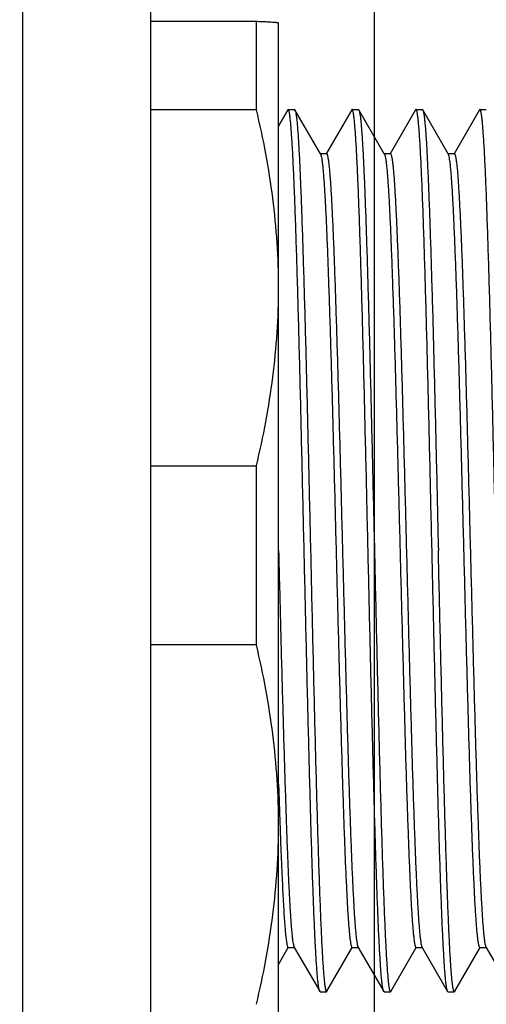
# Model space of a CAD drawing. Header units: millimetres. Extents: x 742 to 1452, y 144 to 826.
# Tile 9 of 40: x 1147 to 1154, y 185 to 200. Entities that reach past the tile are written whole.
import ezdxf
from ezdxf.enums import TextEntityAlignment as Align

# ---------------------------------------------------------------- set-up
doc = ezdxf.new("R2010")
doc.units = ezdxf.units.MM
doc.header["$LTSCALE"] = 32.67
doc.layers.get('0').update_dxf_attribs({"linetype": 'CONTINUOUS'})
doc.layers.add('00_COMPONENTS', color=7, linetype='CONTINUOUS')
doc.layers.add('51__DRAFT_DIMS', color=7, linetype='CONTINUOUS')
doc.styles.get("Standard").update_dxf_attribs({"font": 'simfang.ttf'})
doc.dimstyles.new('DIMSTYLE_2', dxfattribs={"dimtxt": 3, "dimasz": 3, "dimexe": 2.5, "dimexo": 0.5, "dimgap": 0.75, "dimtad": 1, "dimdsep": 46, "dimtxsty": 'STANDARD', "dimblk": '_FILLED', "dimblk1": '_FILLED', "dimblk2": '_FILLED', "dimcen": 0.09, "dimclrt": 3, "dimazin": 2, "dimtp": 0.3, "dimtm": 0.3, "dimtfac": 1, "dimtofl": 0, "dimtmove": 0, "dimatfit": 3, "dimldrblk": '_FILLED', "dimfxl": 1, "dimtolj": 1, "dimarcsym": 0})

# ---------------------------------------------------------------- blocks, each defined once
blk = doc.blocks.new('_FILLED')
at = {"color": 0, "linetype": 'ByBlock'}
blk.add_solid([(0, 0), (-1, 0.1667), (-1, -0.1667)], dxfattribs=at)
blk = doc.blocks.new('*D2')
at = {"layer": '51__DRAFT_DIMS', "color": 4}
for p, q in [((1057.784, 547.373), (1057.784, 575.972)), ((1152.284, 170.673), (1152.284, 575.972)), ((1057.784, 573.472), (1105.034, 573.472)), ((1152.284, 573.472), (1105.034, 573.472))]:
    blk.add_line(p, q, dxfattribs=at)
at = {"layer": '51__DRAFT_DIMS', "color": 4, "xscale": 3, "yscale": 3, "zscale": 3, "rotation": 180}
blk.add_blockref('_FILLED', (1057.784, 573.472), dxfattribs=at)
at = {"layer": '51__DRAFT_DIMS', "color": 4, "xscale": 3, "yscale": 3, "zscale": 3}
blk.add_blockref('_FILLED', (1152.284, 573.472), dxfattribs=at)
at = {"layer": '51__DRAFT_DIMS', "color": 3}
blk.add_text('94.5', height=3, dxfattribs=at).set_placement((1105.034, 574.222), align=Align.CENTER)

msp = doc.modelspace()

# ---------------------------------------------------------------- linework, layer by layer
at = {"layer": '00_COMPONENTS', "color": 7}
for p, q in [((1146.784, 171.873), (1146.784, 519.873)), ((1148.784, 171.873), (1148.784, 519.873)), ((1148.784, 200.154), (1150.437, 200.154)), ((1150.437, 198.771), (1150.437, 200.154)), ((1150.784, 183.329), (1150.784, 200.129)), ((1150.437, 198.771), (1148.784, 198.771)), ((1150.928, 198.767), (1150.784, 198.518)), ((1150.934, 198.773), (1151.034, 198.773)), ((1151.437, 198.08), (1151.04, 198.767)), ((1151.928, 198.768), (1151.53, 198.08)), ((1151.934, 198.773), (1152.034, 198.773)), ((1152.437, 198.08), (1152.04, 198.768)), ((1152.927, 198.767), (1152.531, 198.081)), ((1152.934, 198.773), (1153.034, 198.773)), ((1153.437, 198.08), (1153.04, 198.768)), ((1153.927, 198.767), (1153.53, 198.08)), ((1153.934, 198.773), (1154.033, 198.773)), ((1151.534, 198.08), (1151.437, 198.08)), ((1151.441, 198.074), (1151.437, 198.08)), ((1151.441, 198.074), (1151.443, 198.07)), ((1152.534, 198.08), (1152.437, 198.08)), ((1152.441, 198.074), (1152.437, 198.08)), ((1152.531, 198.081), (1152.53, 198.08)), ((1153.534, 198.08), (1153.437, 198.08)), ((1153.441, 198.074), (1153.437, 198.08)), ((1148.784, 193.2), (1150.437, 193.2)), ((1150.437, 190.397), (1150.437, 193.2)), ((1150.784, 191.873), (1150.786, 191.795)), ((1150.784, 191.873), (1150.786, 191.795)), ((1150.437, 190.397), (1148.784, 190.397)), ((1150.784, 185.4), (1150.936, 185.664)), ((1150.934, 185.666), (1151.03, 185.666)), ((1150.936, 185.664), (1150.937, 185.666)), ((1151.027, 185.672), (1151.03, 185.666)), ((1151.03, 185.666), (1151.427, 184.979)), ((1151.54, 184.979), (1151.936, 185.665)), ((1151.934, 185.666), (1152.03, 185.666)), ((1151.936, 185.665), (1151.937, 185.666)), ((1152.027, 185.672), (1152.03, 185.666)), ((1152.03, 185.666), (1152.428, 184.978)), ((1152.54, 184.978), (1152.937, 185.666)), ((1152.934, 185.666), (1153.03, 185.666)), ((1153.027, 185.672), (1153.03, 185.666)), ((1153.03, 185.666), (1153.428, 184.978)), ((1153.54, 184.979), (1153.936, 185.664)), ((1153.934, 185.666), (1154.03, 185.666)), ((1153.936, 185.664), (1153.937, 185.666)), ((1154.027, 185.672), (1154.03, 185.666)), ((1154.03, 185.666), (1154.428, 184.978)), ((1151.434, 184.973), (1151.533, 184.973)), ((1152.434, 184.973), (1152.534, 184.973)), ((1153.434, 184.973), (1153.534, 184.973))]:
    msp.add_line(p, q, dxfattribs=at)
msp.add_arc((1152.408, 198.055), 0.0374, 27.1488, 29.9518, dxfattribs=at)
for points, knots in [([(1150.437, 200.154), (1150.463, 200.153), (1150.513, 200.151), (1150.582, 200.148), (1150.641, 200.145), (1150.69, 200.142), (1150.725, 200.139), (1150.747, 200.137), (1150.76, 200.135), (1150.77, 200.134), (1150.777, 200.132), (1150.781, 200.131), (1150.784, 200.129), (1150.784, 200.129)], [0, 0, 0, 0, 0.224778, 0.4236, 0.59496, 0.737444, 0.849811, 0.89439, 0.931103, 0.959903, 0.980779, 0.993857, 1, 1, 1, 1]), ([(1150.784, 195.986), (1150.784, 196.22), (1150.768, 196.688), (1150.678, 197.622), (1150.547, 198.315), (1150.437, 198.771)], [0, 0, 0, 0, 0.24945, 0.499161, 1, 1, 1, 1]), ([(1150.934, 198.773), (1150.933, 198.773), (1150.93, 198.772), (1150.929, 198.769), (1150.927, 198.767)], [0, 0, 0, 0, 0.187271, 1, 1, 1, 1]), ([(1151.184, 191.873), (1151.179, 192.098), (1151.168, 192.547), (1151.153, 193.215), (1151.137, 193.87), (1151.122, 194.505), (1151.106, 195.115), (1151.091, 195.694), (1151.075, 196.236), (1151.06, 196.736), (1151.044, 197.19), (1151.029, 197.592), (1151.015, 197.893), (1151.005, 198.105), (1150.997, 198.243), (1150.989, 198.364), (1150.981, 198.471), (1150.974, 198.561), (1150.966, 198.635), (1150.959, 198.687), (1150.954, 198.72), (1150.95, 198.738), (1150.946, 198.753), (1150.943, 198.763), (1150.94, 198.768), (1150.938, 198.771), (1150.935, 198.773), (1150.934, 198.773)], [0, 0, 0, 0, 0.097899, 0.194854, 0.289935, 0.382225, 0.470836, 0.554915, 0.633654, 0.706295, 0.77214, 0.830556, 0.880984, 0.903048, 0.922941, 0.940616, 0.956031, 0.969151, 0.979948, 0.988403, 0.99175, 0.994509, 0.996687, 0.998292, 0.998889, 0.99936, 1, 1, 1, 1]), ([(1151.033, 198.773), (1151.034, 198.773), (1151.037, 198.772), (1151.039, 198.769), (1151.04, 198.767)], [0, 0, 0, 0, 0.187479, 1, 1, 1, 1]), ([(1151.04, 198.767), (1151.041, 198.765), (1151.044, 198.758), (1151.05, 198.738), (1151.056, 198.704), (1151.064, 198.652), (1151.071, 198.584), (1151.079, 198.5), (1151.086, 198.402), (1151.094, 198.289), (1151.104, 198.108), (1151.117, 197.848), (1151.132, 197.495), (1151.147, 197.09), (1151.162, 196.638), (1151.177, 196.143), (1151.193, 195.608), (1151.208, 195.039), (1151.228, 194.228), (1151.254, 193.169), (1151.273, 192.31), (1151.284, 191.873)], [0, 0, 0, 0, 0.001363, 0.003263, 0.008717, 0.016405, 0.026322, 0.038455, 0.052778, 0.06926, 0.087867, 0.13128, 0.182624, 0.241434, 0.307173, 0.379243, 0.456985, 0.539689, 0.626599, 0.809832, 1, 1, 1, 1]), ([(1151.934, 198.773), (1151.933, 198.773), (1151.931, 198.772), (1151.929, 198.77), (1151.928, 198.768)], [0, 0, 0, 0, 0.189036, 1, 1, 1, 1]), ([(1152.184, 191.873), (1152.179, 192.098), (1152.168, 192.547), (1152.153, 193.215), (1152.137, 193.869), (1152.122, 194.505), (1152.106, 195.115), (1152.091, 195.694), (1152.075, 196.236), (1152.06, 196.736), (1152.044, 197.19), (1152.029, 197.592), (1152.015, 197.893), (1152.005, 198.105), (1151.997, 198.243), (1151.989, 198.364), (1151.981, 198.471), (1151.974, 198.561), (1151.966, 198.635), (1151.959, 198.687), (1151.954, 198.72), (1151.95, 198.738), (1151.946, 198.753), (1151.943, 198.763), (1151.94, 198.768), (1151.938, 198.771), (1151.935, 198.773), (1151.934, 198.773)], [0, 0, 0, 0, 0.097899, 0.194854, 0.289935, 0.382224, 0.470835, 0.554915, 0.633654, 0.706295, 0.77214, 0.830556, 0.880984, 0.903048, 0.922941, 0.940616, 0.956031, 0.969151, 0.979949, 0.988403, 0.991749, 0.994509, 0.996687, 0.998292, 0.998889, 0.99936, 1, 1, 1, 1]), ([(1152.033, 198.773), (1152.034, 198.773), (1152.037, 198.772), (1152.039, 198.77), (1152.04, 198.768)], [0, 0, 0, 0, 0.188865, 1, 1, 1, 1]), ([(1152.04, 198.768), (1152.041, 198.765), (1152.044, 198.758), (1152.05, 198.739), (1152.056, 198.705), (1152.064, 198.653), (1152.071, 198.585), (1152.078, 198.502), (1152.086, 198.403), (1152.094, 198.29), (1152.104, 198.11), (1152.117, 197.849), (1152.132, 197.497), (1152.147, 197.092), (1152.162, 196.64), (1152.177, 196.144), (1152.193, 195.61), (1152.208, 195.041), (1152.228, 194.229), (1152.253, 193.17), (1152.274, 192.311), (1152.284, 191.873)], [0, 0, 0, 0, 0.001348, 0.003232, 0.008656, 0.016315, 0.026207, 0.038316, 0.052617, 0.069081, 0.087671, 0.131058, 0.182387, 0.24119, 0.306932, 0.379012, 0.456772, 0.5395, 0.626441, 0.809748, 1, 1, 1, 1]), ([(1152.934, 198.773), (1152.933, 198.773), (1152.93, 198.772), (1152.929, 198.769), (1152.927, 198.767)], [0, 0, 0, 0, 0.187031, 1, 1, 1, 1]), ([(1153.184, 191.873), (1153.179, 192.098), (1153.168, 192.547), (1153.153, 193.215), (1153.137, 193.869), (1153.122, 194.505), (1153.106, 195.115), (1153.091, 195.694), (1153.075, 196.236), (1153.06, 196.736), (1153.044, 197.19), (1153.029, 197.592), (1153.015, 197.893), (1153.005, 198.105), (1152.997, 198.243), (1152.989, 198.364), (1152.981, 198.471), (1152.974, 198.561), (1152.966, 198.635), (1152.959, 198.687), (1152.954, 198.72), (1152.95, 198.738), (1152.946, 198.753), (1152.943, 198.763), (1152.94, 198.768), (1152.938, 198.771), (1152.935, 198.773), (1152.934, 198.773)], [0, 0, 0, 0, 0.097899, 0.194854, 0.289935, 0.382224, 0.470835, 0.554915, 0.633654, 0.706295, 0.77214, 0.830556, 0.880984, 0.903048, 0.922941, 0.940616, 0.956031, 0.969151, 0.979949, 0.988404, 0.99175, 0.994509, 0.996687, 0.998292, 0.998889, 0.99936, 1, 1, 1, 1]), ([(1153.033, 198.773), (1153.034, 198.773), (1153.037, 198.772), (1153.039, 198.77), (1153.04, 198.768)], [0, 0, 0, 0, 0.189045, 1, 1, 1, 1]), ([(1153.04, 198.768), (1153.041, 198.765), (1153.044, 198.758), (1153.05, 198.739), (1153.056, 198.705), (1153.064, 198.653), (1153.071, 198.585), (1153.078, 198.502), (1153.086, 198.403), (1153.094, 198.29), (1153.104, 198.11), (1153.117, 197.85), (1153.132, 197.497), (1153.147, 197.093), (1153.162, 196.64), (1153.177, 196.145), (1153.193, 195.61), (1153.208, 195.041), (1153.228, 194.229), (1153.254, 193.17), (1153.273, 192.311), (1153.283, 191.873)], [0, 0, 0, 0, 0.001346, 0.003228, 0.008648, 0.016304, 0.026192, 0.038298, 0.052597, 0.069058, 0.087646, 0.13103, 0.182356, 0.241159, 0.306901, 0.378982, 0.456744, 0.539476, 0.626421, 0.809737, 1, 1, 1, 1]), ([(1153.934, 198.773), (1153.933, 198.773), (1153.931, 198.772), (1153.929, 198.769), (1153.928, 198.767)], [0, 0, 0, 0, 0.188182, 1, 1, 1, 1]), ([(1154.184, 191.873), (1154.174, 192.322), (1154.158, 192.989), (1154.137, 193.869), (1154.122, 194.505), (1154.106, 195.115), (1154.091, 195.694), (1154.075, 196.236), (1154.06, 196.736), (1154.044, 197.19), (1154.029, 197.592), (1154.016, 197.893), (1154.005, 198.105), (1153.997, 198.243), (1153.989, 198.364), (1153.981, 198.471), (1153.974, 198.561), (1153.966, 198.635), (1153.959, 198.687), (1153.954, 198.72), (1153.95, 198.738), (1153.946, 198.753), (1153.943, 198.763), (1153.94, 198.768), (1153.938, 198.771), (1153.935, 198.773), (1153.934, 198.773)], [0, 0, 0, 0, 0.194854, 0.289935, 0.382224, 0.470835, 0.554915, 0.633654, 0.706295, 0.77214, 0.830556, 0.880984, 0.903048, 0.922941, 0.940616, 0.956031, 0.969151, 0.979949, 0.988403, 0.99175, 0.994509, 0.996687, 0.998292, 0.998889, 0.99936, 1, 1, 1, 1]), ([(1151.443, 198.07), (1151.444, 198.067), (1151.447, 198.059), (1151.453, 198.038), (1151.459, 198.003), (1151.467, 197.95), (1151.474, 197.883), (1151.482, 197.802), (1151.489, 197.708), (1151.497, 197.6), (1151.508, 197.429), (1151.521, 197.184), (1151.536, 196.854), (1151.551, 196.478), (1151.566, 196.058), (1151.581, 195.6), (1151.602, 194.924), (1151.623, 194.212), (1151.642, 193.469), (1151.663, 192.687), (1151.688, 191.699), (1151.713, 190.714), (1151.734, 189.941), (1151.749, 189.384), (1151.765, 188.85), (1151.78, 188.344), (1151.795, 187.871), (1151.81, 187.436), (1151.825, 187.041), (1151.841, 186.691), (1151.854, 186.43), (1151.864, 186.245), (1151.872, 186.126), (1151.879, 186.02), (1151.887, 185.928), (1151.895, 185.85), (1151.902, 185.785), (1151.909, 185.741), (1151.914, 185.712), (1151.918, 185.696), (1151.922, 185.683), (1151.925, 185.674), (1151.929, 185.668), (1151.932, 185.666), (1151.934, 185.666)], [0, 0, 0, 0, 0.000883, 0.002043, 0.005209, 0.009507, 0.014931, 0.021468, 0.029102, 0.03782, 0.04761, 0.070333, 0.097047, 0.12747, 0.161334, 0.198349, 0.238165, 0.324663, 0.370545, 0.417634, 0.513639, 0.609115, 0.655543, 0.700529, 0.743658, 0.784504, 0.822696, 0.857904, 0.889809, 0.918069, 0.94242, 0.95308, 0.962697, 0.971247, 0.978706, 0.985051, 0.990264, 0.994342, 0.995956, 0.997289, 0.998344, 0.999128, 0.999659, 1, 1, 1, 1]), ([(1151.534, 198.08), (1151.535, 198.08), (1151.539, 198.078), (1151.542, 198.072), (1151.546, 198.063), (1151.55, 198.05), (1151.553, 198.033), (1151.559, 198.004), (1151.565, 197.959), (1151.573, 197.894), (1151.581, 197.814), (1151.588, 197.722), (1151.596, 197.615), (1151.604, 197.495), (1151.614, 197.309), (1151.627, 197.045), (1151.643, 196.692), (1151.658, 196.295), (1151.673, 195.856), (1151.688, 195.38), (1151.704, 194.871), (1151.719, 194.334), (1151.734, 193.774), (1151.755, 192.997), (1151.78, 192.008), (1151.811, 190.827), (1151.836, 189.859), (1151.857, 189.116), (1151.872, 188.594), (1151.887, 188.102), (1151.903, 187.646), (1151.918, 187.229), (1151.933, 186.856), (1151.948, 186.529), (1151.962, 186.288), (1151.972, 186.121), (1151.98, 186.015), (1151.988, 185.924), (1151.995, 185.846), (1152.003, 185.782), (1152.01, 185.732), (1152.017, 185.7), (1152.022, 185.682), (1152.025, 185.675), (1152.027, 185.672)], [0, 0, 0, 0, 0.000343, 0.000882, 0.001681, 0.002757, 0.004118, 0.005763, 0.009908, 0.015184, 0.021581, 0.029086, 0.037685, 0.047366, 0.058114, 0.082702, 0.111186, 0.143283, 0.178715, 0.217179, 0.25829, 0.301651, 0.346865, 0.393525, 0.489398, 0.585677, 0.678768, 0.723039, 0.765224, 0.804916, 0.841767, 0.875448, 0.905624, 0.931985, 0.954316, 0.963914, 0.972437, 0.979864, 0.986169, 0.991334, 0.995354, 0.998233, 0.999252, 1, 1, 1, 1]), ([(1152.442, 198.072), (1152.443, 198.069), (1152.446, 198.062), (1152.452, 198.042), (1152.458, 198.009), (1152.466, 197.958), (1152.473, 197.893), (1152.481, 197.814), (1152.488, 197.721), (1152.496, 197.615), (1152.507, 197.446), (1152.52, 197.203), (1152.535, 196.875), (1152.55, 196.501), (1152.565, 196.083), (1152.581, 195.625), (1152.596, 195.133), (1152.611, 194.611), (1152.632, 193.867), (1152.657, 192.9), (1152.688, 191.72), (1152.713, 190.733), (1152.734, 189.957), (1152.749, 189.398), (1152.764, 188.863), (1152.779, 188.355), (1152.795, 187.88), (1152.81, 187.443), (1152.825, 187.047), (1152.84, 186.696), (1152.853, 186.433), (1152.864, 186.247), (1152.872, 186.127), (1152.879, 186.021), (1152.887, 185.929), (1152.895, 185.85), (1152.902, 185.786), (1152.909, 185.741), (1152.914, 185.712), (1152.918, 185.696), (1152.922, 185.683), (1152.925, 185.674), (1152.929, 185.668), (1152.932, 185.666), (1152.934, 185.666)], [0, 0, 0, 0, 0.000807, 0.001888, 0.004887, 0.009016, 0.014275, 0.02066, 0.028167, 0.03678, 0.046474, 0.068989, 0.095488, 0.125758, 0.159533, 0.196479, 0.23623, 0.278434, 0.322714, 0.415792, 0.511976, 0.607698, 0.654276, 0.699405, 0.742657, 0.783657, 0.822014, 0.857358, 0.889354, 0.917715, 0.942204, 0.952921, 0.962577, 0.971145, 0.978607, 0.984956, 0.990185, 0.994288, 0.995916, 0.997262, 0.998329, 0.999121, 0.999658, 1, 1, 1, 1]), ([(1152.534, 198.08), (1152.535, 198.08), (1152.538, 198.078), (1152.542, 198.072), (1152.546, 198.063), (1152.549, 198.05), (1152.553, 198.034), (1152.559, 198.005), (1152.565, 197.96), (1152.573, 197.895), (1152.58, 197.816), (1152.588, 197.724), (1152.596, 197.617), (1152.603, 197.497), (1152.614, 197.311), (1152.627, 197.047), (1152.642, 196.695), (1152.658, 196.298), (1152.673, 195.859), (1152.688, 195.383), (1152.704, 194.874), (1152.719, 194.336), (1152.734, 193.776), (1152.755, 192.998), (1152.78, 192.009), (1152.811, 190.827), (1152.836, 189.859), (1152.857, 189.115), (1152.872, 188.593), (1152.887, 188.101), (1152.903, 187.644), (1152.918, 187.228), (1152.933, 186.854), (1152.948, 186.528), (1152.962, 186.287), (1152.972, 186.119), (1152.98, 186.014), (1152.988, 185.923), (1152.995, 185.845), (1153.003, 185.781), (1153.01, 185.732), (1153.017, 185.7), (1153.022, 185.681), (1153.025, 185.675), (1153.027, 185.672)], [0, 0, 0, 0, 0.000343, 0.000879, 0.001671, 0.002736, 0.004079, 0.005705, 0.009807, 0.015043, 0.021411, 0.028908, 0.037514, 0.047205, 0.05795, 0.082498, 0.110938, 0.143041, 0.178506, 0.216966, 0.258065, 0.301442, 0.346692, 0.393375, 0.48929, 0.585621, 0.67878, 0.723059, 0.765249, 0.804975, 0.841862, 0.875532, 0.905679, 0.932054, 0.954414, 0.96401, 0.972512, 0.979903, 0.986177, 0.991325, 0.995342, 0.998228, 0.99925, 1, 1, 1, 1]), ([(1153.934, 185.666), (1153.932, 185.666), (1153.929, 185.668), (1153.925, 185.674), (1153.922, 185.683), (1153.918, 185.696), (1153.914, 185.712), (1153.909, 185.741), (1153.902, 185.786), (1153.895, 185.851), (1153.887, 185.929), (1153.879, 186.022), (1153.872, 186.129), (1153.864, 186.249), (1153.853, 186.435), (1153.84, 186.699), (1153.825, 187.051), (1153.81, 187.448), (1153.794, 187.887), (1153.779, 188.363), (1153.764, 188.872), (1153.749, 189.409), (1153.733, 189.97), (1153.713, 190.748), (1153.687, 191.737), (1153.657, 192.919), (1153.631, 193.887), (1153.611, 194.631), (1153.595, 195.153), (1153.58, 195.645), (1153.565, 196.102), (1153.549, 196.518), (1153.534, 196.892), (1153.519, 197.218), (1153.506, 197.459), (1153.495, 197.627), (1153.487, 197.732), (1153.48, 197.823), (1153.472, 197.901), (1153.465, 197.964), (1153.457, 198.014), (1153.451, 198.046), (1153.445, 198.065), (1153.442, 198.071), (1153.441, 198.074)], [0, 0, 0, 0, 0.000343, 0.000879, 0.001671, 0.002736, 0.004079, 0.005705, 0.009807, 0.015043, 0.021411, 0.028908, 0.037515, 0.047205, 0.057951, 0.082498, 0.110938, 0.143042, 0.178506, 0.216967, 0.258066, 0.301442, 0.346692, 0.393375, 0.48929, 0.585621, 0.67878, 0.72306, 0.76525, 0.804976, 0.841863, 0.875533, 0.905679, 0.932055, 0.954414, 0.96401, 0.972512, 0.979903, 0.986177, 0.991325, 0.995342, 0.998228, 0.99925, 1, 1, 1, 1]), ([(1153.534, 198.08), (1153.535, 198.08), (1153.539, 198.078), (1153.542, 198.072), (1153.546, 198.063), (1153.55, 198.05), (1153.553, 198.033), (1153.559, 198.005), (1153.565, 197.959), (1153.573, 197.895), (1153.581, 197.816), (1153.588, 197.723), (1153.596, 197.617), (1153.603, 197.497), (1153.614, 197.311), (1153.627, 197.047), (1153.642, 196.695), (1153.658, 196.297), (1153.673, 195.858), (1153.688, 195.382), (1153.704, 194.873), (1153.719, 194.336), (1153.734, 193.776), (1153.755, 192.998), (1153.78, 192.009), (1153.811, 190.827), (1153.836, 189.859), (1153.857, 189.115), (1153.872, 188.593), (1153.887, 188.101), (1153.903, 187.645), (1153.918, 187.228), (1153.933, 186.854), (1153.948, 186.528), (1153.962, 186.287), (1153.972, 186.12), (1153.98, 186.014), (1153.988, 185.923), (1153.995, 185.845), (1154.003, 185.781), (1154.01, 185.732), (1154.017, 185.7), (1154.022, 185.682), (1154.025, 185.675), (1154.027, 185.672)], [0, 0, 0, 0, 0.000343, 0.000882, 0.001678, 0.002749, 0.0041, 0.005734, 0.009849, 0.015095, 0.021465, 0.028953, 0.037549, 0.047238, 0.057989, 0.082558, 0.111009, 0.143098, 0.178554, 0.217025, 0.258131, 0.301497, 0.346738, 0.393421, 0.489329, 0.585649, 0.678795, 0.72308, 0.765265, 0.804976, 0.841856, 0.875542, 0.905692, 0.932051, 0.954401, 0.964003, 0.972519, 0.979924, 0.9862, 0.991344, 0.995353, 0.998231, 0.999251, 1, 1, 1, 1]), ([(1150.437, 193.2), (1150.547, 193.657), (1150.678, 194.35), (1150.768, 195.284), (1150.784, 195.752), (1150.784, 195.986)], [0, 0, 0, 0, 0.50084, 0.75055, 1, 1, 1, 1]), ([(1150.786, 191.795), (1150.796, 191.406), (1150.815, 190.644), (1150.84, 189.704), (1150.861, 188.985), (1150.876, 188.481), (1150.891, 188.007), (1150.905, 187.568), (1150.92, 187.167), (1150.935, 186.808), (1150.95, 186.495), (1150.963, 186.264), (1150.973, 186.103), (1150.981, 186.002), (1150.988, 185.914), (1150.996, 185.839), (1151.003, 185.778), (1151.01, 185.73), (1151.017, 185.699), (1151.022, 185.681), (1151.025, 185.675), (1151.027, 185.672)], [0, 0, 0, 0, 0.190247, 0.373237, 0.459952, 0.542471, 0.620041, 0.691914, 0.757478, 0.816203, 0.867559, 0.911015, 0.929652, 0.946187, 0.960596, 0.972854, 0.982937, 0.990823, 0.9965, 0.998517, 1, 1, 1, 1]), ([(1151.428, 184.979), (1151.426, 184.981), (1151.423, 184.988), (1151.418, 185.007), (1151.411, 185.042), (1151.404, 185.094), (1151.396, 185.162), (1151.389, 185.245), (1151.381, 185.344), (1151.374, 185.457), (1151.363, 185.638), (1151.35, 185.898), (1151.335, 186.251), (1151.32, 186.655), (1151.305, 187.108), (1151.29, 187.603), (1151.275, 188.138), (1151.26, 188.707), (1151.239, 189.518), (1151.219, 190.357), (1151.199, 191.216), (1151.189, 191.653), (1151.184, 191.873)], [0, 0, 0, 0, 0.001363, 0.003263, 0.008717, 0.016405, 0.026322, 0.038455, 0.052778, 0.06926, 0.087867, 0.13128, 0.182624, 0.241434, 0.307174, 0.379243, 0.456985, 0.539689, 0.626599, 0.809832, 0.904479, 1, 1, 1, 1]), ([(1151.284, 191.873), (1151.294, 191.424), (1151.309, 190.757), (1151.33, 189.876), (1151.346, 189.241), (1151.361, 188.631), (1151.377, 188.052), (1151.392, 187.51), (1151.408, 187.01), (1151.423, 186.556), (1151.439, 186.154), (1151.452, 185.853), (1151.463, 185.64), (1151.471, 185.503), (1151.478, 185.381), (1151.486, 185.275), (1151.494, 185.185), (1151.501, 185.111), (1151.508, 185.059), (1151.514, 185.026), (1151.517, 185.007), (1151.521, 184.993), (1151.525, 184.983), (1151.527, 184.978), (1151.53, 184.975), (1151.532, 184.973), (1151.533, 184.973)], [0, 0, 0, 0, 0.194854, 0.289934, 0.382224, 0.470835, 0.554915, 0.633653, 0.706294, 0.772139, 0.830556, 0.880984, 0.903048, 0.922941, 0.940616, 0.956031, 0.969151, 0.979949, 0.988404, 0.99175, 0.994509, 0.996687, 0.998292, 0.998889, 0.99936, 1, 1, 1, 1]), ([(1152.428, 184.978), (1152.426, 184.981), (1152.423, 184.988), (1152.418, 185.007), (1152.411, 185.041), (1152.404, 185.094), (1152.396, 185.162), (1152.389, 185.245), (1152.381, 185.344), (1152.374, 185.457), (1152.363, 185.637), (1152.35, 185.898), (1152.335, 186.251), (1152.32, 186.655), (1152.305, 187.107), (1152.29, 187.603), (1152.275, 188.138), (1152.26, 188.706), (1152.239, 189.518), (1152.219, 190.357), (1152.199, 191.216), (1152.189, 191.653), (1152.184, 191.873)], [0, 0, 0, 0, 0.001361, 0.003258, 0.008708, 0.016391, 0.026305, 0.038434, 0.052753, 0.069233, 0.087837, 0.131246, 0.182588, 0.241396, 0.307136, 0.379208, 0.456952, 0.53966, 0.626575, 0.809819, 0.904472, 1, 1, 1, 1]), ([(1152.284, 191.873), (1152.294, 191.424), (1152.309, 190.757), (1152.33, 189.876), (1152.346, 189.241), (1152.361, 188.631), (1152.377, 188.052), (1152.392, 187.51), (1152.408, 187.01), (1152.423, 186.556), (1152.439, 186.154), (1152.452, 185.853), (1152.463, 185.64), (1152.471, 185.503), (1152.478, 185.381), (1152.486, 185.275), (1152.494, 185.185), (1152.501, 185.111), (1152.508, 185.059), (1152.514, 185.026), (1152.517, 185.007), (1152.521, 184.993), (1152.525, 184.983), (1152.527, 184.978), (1152.53, 184.975), (1152.532, 184.973), (1152.533, 184.973)], [0, 0, 0, 0, 0.194854, 0.289935, 0.382224, 0.470836, 0.554915, 0.633653, 0.706295, 0.77214, 0.830556, 0.880984, 0.903048, 0.922941, 0.940616, 0.956031, 0.969151, 0.979949, 0.988403, 0.99175, 0.994509, 0.996687, 0.998292, 0.998889, 0.99936, 1, 1, 1, 1]), ([(1153.428, 184.978), (1153.426, 184.981), (1153.423, 184.988), (1153.418, 185.007), (1153.411, 185.041), (1153.404, 185.093), (1153.396, 185.161), (1153.389, 185.244), (1153.381, 185.342), (1153.374, 185.456), (1153.363, 185.636), (1153.35, 185.896), (1153.335, 186.249), (1153.32, 186.653), (1153.305, 187.105), (1153.29, 187.601), (1153.275, 188.136), (1153.26, 188.705), (1153.239, 189.517), (1153.214, 190.576), (1153.194, 191.435), (1153.184, 191.873)], [0, 0, 0, 0, 0.001346, 0.003228, 0.008648, 0.016304, 0.026192, 0.038298, 0.052597, 0.069058, 0.087646, 0.13103, 0.182356, 0.241158, 0.306901, 0.378982, 0.456744, 0.539476, 0.626421, 0.809737, 1, 1, 1, 1]), ([(1153.533, 184.973), (1153.532, 184.973), (1153.53, 184.975), (1153.527, 184.978), (1153.525, 184.983), (1153.521, 184.993), (1153.517, 185.007), (1153.514, 185.026), (1153.508, 185.059), (1153.501, 185.111), (1153.494, 185.185), (1153.486, 185.275), (1153.478, 185.381), (1153.471, 185.503), (1153.463, 185.64), (1153.452, 185.853), (1153.439, 186.154), (1153.423, 186.556), (1153.408, 187.01), (1153.392, 187.51), (1153.377, 188.052), (1153.361, 188.631), (1153.346, 189.241), (1153.33, 189.876), (1153.314, 190.531), (1153.299, 191.199), (1153.289, 191.648), (1153.283, 191.873)], [0, 0, 0, 0, 0.00064, 0.001111, 0.001708, 0.003313, 0.005491, 0.00825, 0.011596, 0.020051, 0.030849, 0.043969, 0.059384, 0.077059, 0.096952, 0.119016, 0.169444, 0.22786, 0.293705, 0.366346, 0.445085, 0.529165, 0.617776, 0.710066, 0.805147, 0.902101, 1, 1, 1, 1]), ([(1150.784, 187.586), (1150.784, 187.822), (1150.768, 188.295), (1150.678, 189.237), (1150.547, 189.936), (1150.437, 190.397)], [0, 0, 0, 0, 0.24949, 0.499224, 1, 1, 1, 1]), ([(1150.784, 188.218), (1150.784, 188.212), (1150.784, 188.2), (1150.785, 188.175), (1150.786, 188.145), (1150.787, 188.108), (1150.789, 188.06), (1150.791, 188.001), (1150.793, 187.93), (1150.796, 187.86), (1150.799, 187.768), (1150.803, 187.656), (1150.807, 187.524), (1150.813, 187.356), (1150.821, 187.155), (1150.83, 186.927), (1150.84, 186.716), (1150.849, 186.523), (1150.858, 186.348), (1150.868, 186.192), (1150.877, 186.056), (1150.886, 185.94), (1150.895, 185.845), (1150.903, 185.778), (1150.91, 185.735), (1150.914, 185.711), (1150.919, 185.692), (1150.923, 185.679), (1150.926, 185.672), (1150.929, 185.668), (1150.932, 185.666), (1150.934, 185.666)], [0, 0, 0, 0, 0.007178, 0.014351, 0.028638, 0.042845, 0.056973, 0.084985, 0.112667, 0.140013, 0.167017, 0.219978, 0.27151, 0.321576, 0.417152, 0.506405, 0.589032, 0.664727, 0.733177, 0.794102, 0.847338, 0.892762, 0.930258, 0.959715, 0.971399, 0.981044, 0.988647, 0.994231, 0.99629, 0.997893, 1, 1, 1, 1]), ([(1150.437, 184.775), (1150.547, 185.236), (1150.678, 185.936), (1150.768, 186.878), (1150.784, 187.35), (1150.784, 187.586)], [0, 0, 0, 0, 0.500776, 0.750509, 1, 1, 1, 1]), ([(1151.434, 184.973), (1151.433, 184.973), (1151.43, 184.974), (1151.429, 184.976), (1151.428, 184.979)], [0, 0, 0, 0, 0.187473, 1, 1, 1, 1]), ([(1151.533, 184.973), (1151.534, 184.973), (1151.537, 184.974), (1151.539, 184.976), (1151.54, 184.979)], [0, 0, 0, 0, 0.187268, 1, 1, 1, 1]), ([(1152.434, 184.973), (1152.433, 184.973), (1152.43, 184.974), (1152.429, 184.976), (1152.428, 184.978)], [0, 0, 0, 0, 0.187667, 1, 1, 1, 1]), ([(1152.533, 184.973), (1152.534, 184.973), (1152.537, 184.974), (1152.539, 184.976), (1152.54, 184.978)], [0, 0, 0, 0, 0.188175, 1, 1, 1, 1]), ([(1153.434, 184.973), (1153.433, 184.973), (1153.431, 184.974), (1153.429, 184.976), (1153.428, 184.978)], [0, 0, 0, 0, 0.189046, 1, 1, 1, 1]), ([(1153.54, 184.979), (1153.539, 184.978), (1153.538, 184.975), (1153.535, 184.973), (1153.533, 184.973)], [0, 0, 0, 0, 0.337746, 1, 1, 1, 1])]:
    msp.add_open_spline(points, degree=3, knots=knots, dxfattribs=at)

# ---------------------------------------------------------------- dimensions: what is measured, and where the dimension line sits
at = {"layer": '51__DRAFT_DIMS', "color": 4}
dim = msp.add_linear_dim(base=(1152.284, 573.472), p1=(1057.784, 546.873), p2=(1152.284, 170.173), dimstyle='DIMSTYLE_2', dxfattribs=at)
dim.commit()
dim.dimension.update_dxf_attribs({"geometry": '*D2', "text_midpoint": (1104.955, 573.472), "dimtype": 160})

doc.saveas('drawing.dxf')
